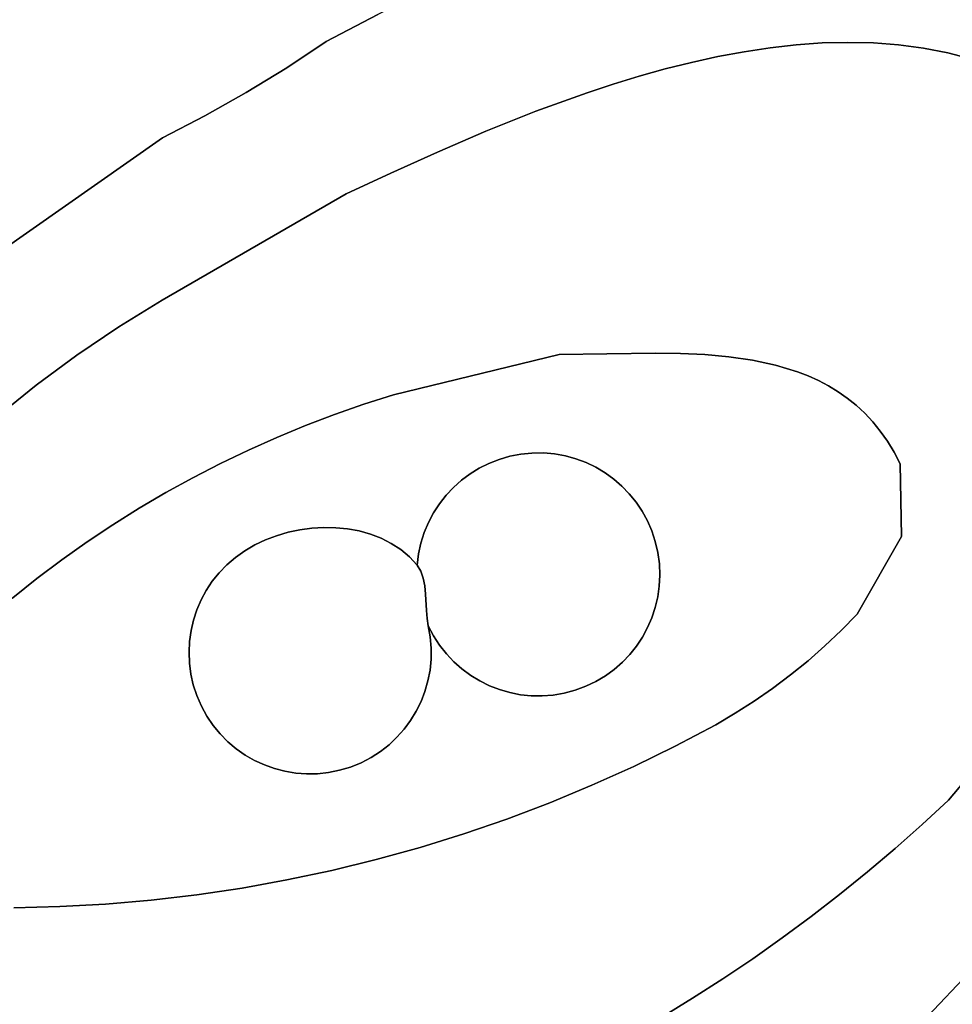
# Model space of a CAD drawing. Header units: inches. Extents: x 37.2 to 70.6, y 17.4 to 61.6.
# Tile 37 of 78: x 57 to 60.2, y 27.6 to 30.9. Entities that reach past the tile are written whole.
import ezdxf

# ---------------------------------------------------------------- set-up
doc = ezdxf.new("R2010")
doc.units = ezdxf.units.IN
doc.layers.add('SURFACES_FOR_SKETCHUP', color=7, linetype='Continuous')

msp = doc.modelspace()

# ---------------------------------------------------------------- linework, layer by layer
at = {"layer": 'SURFACES_FOR_SKETCHUP'}
for points, invisible_edges in [([(60.0229, 31.6634), (60.0666, 30.8376), (60.161, 31.6928)], 3), ([(60.15, 30.8214), (60.161, 31.6928), (60.0666, 30.8376)], 3), ([(60.161, 31.6928), (60.15, 30.8214), (60.3002, 31.7166)], 3), ([(60.232, 30.8), (60.3002, 31.7166), (60.15, 30.8214)], 3), ([(59.8862, 31.6284), (59.982, 30.8489), (60.0229, 31.6634)], 3), ([(60.0666, 30.8376), (60.0229, 31.6634), (59.982, 30.8489)], 3), ([(59.7509, 31.5878), (59.8962, 30.8554), (59.8862, 31.6284)], 3), ([(59.982, 30.8489), (59.8862, 31.6284), (59.8962, 30.8554)], 3), ([(59.6173, 31.5416), (59.8095, 30.8574), (59.7509, 31.5878)], 3), ([(59.8962, 30.8554), (59.7509, 31.5878), (59.8095, 30.8574)], 3), ([(59.4856, 31.49), (59.722, 30.8552), (59.6173, 31.5416)], 3), ([(59.8095, 30.8574), (59.6173, 31.5416), (59.722, 30.8552)], 3), ([(57.5754, 31.4309), (58.0343, 30.86), (57.7012, 31.5061)], 3), ([(58.2095, 30.9526), (57.7012, 31.5061), (58.0343, 30.86)], 3), ([(59.4856, 31.49), (59.2984, 31.4253), (59.545, 30.8391)], 10), ([(59.4856, 31.49), (59.545, 30.8391), (59.6338, 30.849)], 9), ([(59.4856, 31.49), (59.6338, 30.849), (59.722, 30.8552)], 9), ([(57.4516, 31.3526), (57.8994, 30.7708), (57.5754, 31.4309)], 3), ([(58.0343, 30.86), (57.5754, 31.4309), (57.8994, 30.7708)], 3), ([(59.2984, 31.4253), (59.1127, 31.3565), (59.3666, 30.809)], 10), ([(59.3666, 30.809), (59.456, 30.8256), (59.2984, 31.4253)], 10), ([(59.456, 30.8256), (59.545, 30.8391), (59.2984, 31.4253)], 10), ([(59.1127, 31.3565), (58.9286, 31.2836), (59.188, 30.767)], 10), ([(59.188, 30.767), (59.2773, 30.7894), (59.1127, 31.3565)], 10), ([(59.2773, 30.7894), (59.3666, 30.809), (59.1127, 31.3565)], 10), ([(57.3301, 31.2713), (57.7614, 30.6865), (57.4516, 31.3526)], 3), ([(57.8994, 30.7708), (57.4516, 31.3526), (57.7614, 30.6865)], 3), ([(57.2107, 31.187), (57.6205, 30.6072), (57.3301, 31.2713)], 3), ([(57.7614, 30.6865), (57.3301, 31.2713), (57.6205, 30.6072)], 3), ([(58.9286, 31.2836), (58.7462, 31.2068), (59.0102, 30.7151)], 10), ([(59.0102, 30.7151), (59.0989, 30.7422), (58.9286, 31.2836)], 10), ([(59.0989, 30.7422), (59.188, 30.767), (58.9286, 31.2836)], 10), ([(58.7462, 31.2068), (58.5654, 31.126), (58.922, 30.686)], 10), ([(58.922, 30.686), (59.0102, 30.7151), (58.7462, 31.2068)], 10), ([(57.0936, 31.0997), (57.4767, 30.5331), (57.2107, 31.187)], 3), ([(57.6205, 30.6072), (57.2107, 31.187), (57.4767, 30.5331)], 3), ([(58.5654, 31.126), (58.3865, 31.0412), (58.7479, 30.623)], 10), ([(58.7479, 30.623), (58.922, 30.686), (58.5654, 31.126)], 10), ([(56.9788, 31.0095), (57.4767, 30.5331), (57.0936, 31.0997)], 3), ([(58.3865, 31.0412), (58.2095, 30.9526), (58.5776, 30.5551)], 10), ([(58.5776, 30.5551), (58.7479, 30.623), (58.3865, 31.0412)], 10), ([(56.8664, 30.9164), (57.4767, 30.5331), (56.9788, 31.0095)], 3), ([(58.2095, 30.9526), (58.0343, 30.86), (58.4124, 30.4843)], 10), ([(58.4124, 30.4843), (58.5776, 30.5551), (58.2095, 30.9526)], 10), ([(56.7564, 30.8205), (57.4767, 30.5331), (56.8664, 30.9164)], 3), ([(57.8994, 30.7708), (58.2534, 30.4126), (58.0343, 30.86)], 3), ([(58.2534, 30.4126), (58.4124, 30.4843), (58.0343, 30.86)], 10), ([(59.638, 29.7364), (59.722, 30.8552), (59.5631, 29.7593)], 3), ([(59.6338, 30.849), (59.5631, 29.7593), (59.722, 30.8552)], 3), ([(59.722, 30.8552), (59.638, 29.7364), (59.8095, 30.8574)], 3), ([(59.8095, 30.8574), (59.638, 29.7364), (59.8962, 30.8554)], 3), ([(59.6741, 29.7224), (59.8962, 30.8554), (59.638, 29.7364)], 3), ([(59.8962, 30.8554), (59.6741, 29.7224), (59.982, 30.8489)], 3), ([(56.6489, 30.7219), (57.4767, 30.5331), (56.7564, 30.8205)], 3), ([(59.3666, 30.809), (59.4048, 29.7877), (59.456, 30.8256)], 3), ([(59.4852, 29.7761), (59.456, 30.8256), (59.4048, 29.7877)], 3), ([(59.456, 30.8256), (59.4852, 29.7761), (59.545, 30.8391)], 3), ([(59.5631, 29.7593), (59.545, 30.8391), (59.4852, 29.7761)], 3), ([(59.545, 30.8391), (59.5631, 29.7593), (59.6338, 30.849)], 3), ([(59.7092, 29.7065), (59.982, 30.8489), (59.6741, 29.7224)], 3), ([(59.982, 30.8489), (59.7092, 29.7065), (60.0666, 30.8376)], 3), ([(60.0666, 30.8376), (59.7092, 29.7065), (60.15, 30.8214)], 3), ([(59.7432, 29.6888), (60.15, 30.8214), (59.7092, 29.7065)], 3), ([(60.15, 30.8214), (59.7432, 29.6888), (60.232, 30.8)], 3), ([(59.188, 30.767), (59.3227, 29.7949), (59.2773, 30.7894)], 3), ([(59.2773, 30.7894), (59.4048, 29.7877), (59.3666, 30.809)], 3), ([(59.4048, 29.7877), (59.2773, 30.7894), (59.3227, 29.7949)], 3), ([(60.232, 30.8), (59.7432, 29.6888), (60.3124, 30.773)], 3), ([(57.7614, 30.6865), (58.102, 30.342), (57.8994, 30.7708)], 3), ([(58.2534, 30.4126), (57.8994, 30.7708), (58.102, 30.342)], 3), ([(59.0989, 30.7422), (59.2393, 29.7987), (59.188, 30.767)], 3), ([(59.3227, 29.7949), (59.188, 30.767), (59.2393, 29.7987)], 3), ([(59.776, 29.6689), (60.3124, 30.773), (59.7432, 29.6888)], 3), ([(60.3124, 30.773), (59.776, 29.6689), (60.3911, 30.7403)], 3), ([(57.4767, 30.5331), (56.6489, 30.7219), (56.697, 29.9861)], 3), ([(59.0102, 30.7151), (59.1554, 29.7998), (59.0989, 30.7422)], 3), ([(59.2393, 29.7987), (59.0989, 30.7422), (59.1554, 29.7998)], 3), ([(59.8076, 29.6469), (60.3911, 30.7403), (59.776, 29.6689)], 3), ([(60.3911, 30.7403), (59.8076, 29.6469), (60.4679, 30.7016)], 3), ([(57.7614, 30.6865), (57.6205, 30.6072), (58.102, 30.342)], 10), ([(58.7479, 30.623), (58.9886, 29.7977), (58.922, 30.686)], 3), ([(58.922, 30.686), (59.1554, 29.7998), (59.0102, 30.7151)], 3), ([(59.1554, 29.7998), (58.922, 30.686), (58.9886, 29.7977)], 3), ([(60.4679, 30.7016), (59.8076, 29.6469), (60.5427, 30.6567)], 3), ([(59.8378, 29.6226), (60.5427, 30.6567), (59.8076, 29.6469)], 3), ([(60.5427, 30.6567), (59.8378, 29.6226), (60.6154, 30.6053)], 3), ([(58.5776, 30.5551), (58.8272, 29.7954), (58.7479, 30.623)], 3), ([(58.9886, 29.7977), (58.7479, 30.623), (58.8272, 29.7954)], 3), ([(57.6205, 30.6072), (57.4767, 30.5331), (57.4754, 29.9807)], 10), ([(57.4754, 29.9807), (58.102, 30.342), (57.6205, 30.6072)], 10), ([(60.6154, 30.6053), (59.8378, 29.6226), (60.6858, 30.5471)], 3), ([(58.5776, 30.5551), (58.4124, 30.4843), (58.8272, 29.7954)], 10), ([(56.697, 29.9861), (57.3285, 29.8898), (57.4767, 30.5331)], 3), ([(57.4754, 29.9807), (57.4767, 30.5331), (57.3285, 29.8898)], 3), ([(59.8378, 29.6226), (59.8667, 29.5959), (60.6858, 30.5471)], 10), ([(60.7537, 30.4819), (60.6858, 30.5471), (59.8667, 29.5959)], 10), ([(58.4124, 30.4843), (58.2534, 30.4126), (58.8272, 29.7954)], 10), ([(60.9338, 30.0901), (60.7537, 30.4819), (59.8667, 29.5959)], 10), ([(58.2534, 30.4126), (58.102, 30.342), (58.263, 29.6584)], 10), ([(58.263, 29.6584), (58.8272, 29.7954), (58.2534, 30.4126)], 10), ([(58.102, 30.342), (57.4754, 29.9807), (58.062, 29.5913)], 10), ([(58.062, 29.5913), (58.162, 29.6262), (58.102, 30.342)], 10), ([(58.162, 29.6262), (58.263, 29.6584), (58.102, 30.342)], 10), ([(59.8667, 29.5959), (59.8941, 29.5668), (60.9338, 30.0901)], 10), ([(59.8941, 29.5668), (59.9199, 29.535), (60.9338, 30.0901)], 10), ([(60.9357, 29.6798), (60.9338, 30.0901), (59.9199, 29.535)], 10), ([(57.3285, 29.8898), (56.697, 29.9861), (57.1854, 29.7931)], 3), ([(57.1854, 29.7931), (56.697, 29.9861), (57.0465, 29.6905)], 3), ([(57.0465, 29.6905), (56.697, 29.9861), (56.9118, 29.5824)], 3), ([(57.3285, 29.8898), (57.6743, 29.4246), (57.4754, 29.9807)], 3), ([(57.7693, 29.4703), (57.4754, 29.9807), (57.6743, 29.4246)], 3), ([(57.9633, 29.5537), (58.062, 29.5913), (57.4754, 29.9807)], 10), ([(57.8657, 29.5133), (57.9633, 29.5537), (57.4754, 29.9807)], 10), ([(57.7693, 29.4703), (57.8657, 29.5133), (57.4754, 29.9807)], 10), ([(57.1854, 29.7931), (57.5805, 29.3763), (57.3285, 29.8898)], 3), ([(57.6743, 29.4246), (57.3285, 29.8898), (57.5805, 29.3763)], 3), ([(57.0465, 29.6905), (57.3974, 29.272), (57.1854, 29.7931)], 3), ([(57.5805, 29.3763), (57.1854, 29.7931), (57.4882, 29.3254)], 3), ([(57.4882, 29.3254), (57.1854, 29.7931), (57.3974, 29.272)], 3), ([(58.263, 29.6584), (58.6226, 29.4386), (58.8272, 29.7954)], 3), ([(58.6586, 29.449), (58.8272, 29.7954), (58.6226, 29.4386)], 3), ([(58.696, 29.4563), (58.8272, 29.7954), (58.6586, 29.449)], 3), ([(58.7344, 29.4601), (58.8272, 29.7954), (58.696, 29.4563)], 3), ([(58.773, 29.4603), (58.8272, 29.7954), (58.7344, 29.4601)], 3), ([(58.773, 29.4603), (58.8109, 29.457), (58.8272, 29.7954)], 10), ([(58.8109, 29.457), (58.8479, 29.4503), (58.8272, 29.7954)], 10), ([(58.9886, 29.7977), (58.8272, 29.7954), (58.8479, 29.4503)], 10), ([(58.8479, 29.4503), (58.8837, 29.4404), (58.9886, 29.7977)], 10), ([(58.8837, 29.4404), (58.9183, 29.4275), (58.9886, 29.7977)], 10), ([(58.9183, 29.4275), (58.9514, 29.4115), (58.9886, 29.7977)], 10), ([(58.9886, 29.7977), (58.9514, 29.4115), (59.1554, 29.7998)], 3), ([(58.9829, 29.3928), (59.1554, 29.7998), (58.9514, 29.4115)], 3), ([(59.0125, 29.3714), (59.1554, 29.7998), (58.9829, 29.3928)], 3), ([(59.0402, 29.3475), (59.1554, 29.7998), (59.0125, 29.3714)], 3), ([(59.1554, 29.7998), (59.0402, 29.3475), (59.2393, 29.7987)], 3), ([(59.0656, 29.3212), (59.2393, 29.7987), (59.0402, 29.3475)], 3), ([(59.2393, 29.7987), (59.0656, 29.3212), (59.3227, 29.7949)], 3), ([(59.0656, 29.3212), (59.0888, 29.2926), (59.3227, 29.7949)], 10), ([(59.3227, 29.7949), (59.0888, 29.2926), (59.4048, 29.7877)], 3), ([(59.1093, 29.262), (59.4048, 29.7877), (59.0888, 29.2926)], 3), ([(59.4048, 29.7877), (59.1093, 29.262), (59.4852, 29.7761)], 3), ([(59.1272, 29.2293), (59.4852, 29.7761), (59.1093, 29.262)], 3), ([(59.4852, 29.7761), (59.1272, 29.2293), (59.5631, 29.7593)], 3), ([(59.5631, 29.7593), (59.1272, 29.2293), (59.638, 29.7364)], 3), ([(59.1422, 29.1949), (59.638, 29.7364), (59.1272, 29.2293)], 3), ([(59.638, 29.7364), (59.1422, 29.1949), (59.6741, 29.7224)], 3), ([(59.6741, 29.7224), (59.1422, 29.1949), (59.7092, 29.7065)], 3), ([(56.9118, 29.5824), (57.308, 29.216), (57.0465, 29.6905)], 3), ([(57.3974, 29.272), (57.0465, 29.6905), (57.308, 29.216)], 3), ([(59.7092, 29.7065), (59.1422, 29.1949), (59.7432, 29.6888)], 3), ([(59.7432, 29.6888), (59.1422, 29.1949), (59.776, 29.6689)], 3), ([(58.162, 29.6262), (58.442, 29.3163), (58.263, 29.6584)], 3), ([(58.6226, 29.4386), (58.263, 29.6584), (58.5879, 29.425)], 3), ([(58.5879, 29.425), (58.263, 29.6584), (58.5549, 29.4085)], 3), ([(58.5549, 29.4085), (58.263, 29.6584), (58.5236, 29.3892)], 3), ([(58.5236, 29.3892), (58.263, 29.6584), (58.4943, 29.3673)], 3), ([(58.467, 29.3429), (58.263, 29.6584), (58.442, 29.3163)], 3), ([(58.4943, 29.3673), (58.263, 29.6584), (58.467, 29.3429)], 3), ([(59.776, 29.6689), (59.1422, 29.1949), (59.8076, 29.6469)], 3), ([(59.9199, 29.535), (59.9441, 29.5005), (60.9357, 29.6798)], 10), ([(60.9128, 29.592), (60.9357, 29.6798), (59.9441, 29.5005)], 10), ([(58.162, 29.6262), (58.062, 29.5913), (58.1462, 29.195)], 10), ([(58.1462, 29.195), (58.1843, 29.1844), (58.162, 29.6262)], 10), ([(58.4194, 29.2874), (58.162, 29.6262), (58.1843, 29.1844)], 11), ([(58.442, 29.3163), (58.162, 29.6262), (58.4194, 29.2874)], 3), ([(59.1422, 29.1949), (59.1541, 29.1588), (59.8076, 29.6469)], 10), ([(59.8378, 29.6226), (59.8076, 29.6469), (59.1541, 29.1588)], 10), ([(59.8667, 29.5959), (59.8378, 29.6226), (59.1541, 29.1588)], 10), ([(57.308, 29.216), (56.9118, 29.5824), (57.2202, 29.1576)], 3), ([(57.2202, 29.1576), (56.9118, 29.5824), (57.1341, 29.0967)], 3), ([(57.1341, 29.0967), (56.9118, 29.5824), (57.0496, 29.0333)], 3), ([(57.0496, 29.0333), (56.9118, 29.5824), (56.9668, 28.9676)], 3), ([(58.062, 29.5913), (57.9633, 29.5537), (58.0666, 29.2062)], 10), ([(58.1068, 29.2022), (58.1462, 29.195), (58.062, 29.5913)], 10), ([(58.0666, 29.2062), (58.1068, 29.2022), (58.062, 29.5913)], 10), ([(59.8667, 29.5959), (59.1541, 29.1588), (59.8941, 29.5668)], 3), ([(59.9441, 29.5005), (59.9666, 29.4632), (60.9128, 29.592)], 10), ([(60.887, 29.5052), (60.9128, 29.592), (59.9666, 29.4632)], 10), ([(57.8657, 29.5133), (57.9849, 29.2044), (57.9633, 29.5537)], 3), ([(58.0258, 29.2069), (58.0666, 29.2062), (57.9633, 29.5537)], 10), ([(58.0258, 29.2069), (57.9633, 29.5537), (57.9849, 29.2044)], 3), ([(59.8941, 29.5668), (59.1541, 29.1588), (59.9922, 29.1758)], 11), ([(59.9199, 29.535), (59.8941, 29.5668), (59.9922, 29.1758)], 10), ([(57.7693, 29.4703), (57.9041, 29.1904), (57.8657, 29.5133)], 3), ([(57.9442, 29.1989), (57.8657, 29.5133), (57.9041, 29.1904)], 3), ([(57.9849, 29.2044), (57.8657, 29.5133), (57.9442, 29.1989)], 3), ([(59.9441, 29.5005), (59.9199, 29.535), (59.9922, 29.1758)], 10), ([(59.9666, 29.4632), (59.9441, 29.5005), (59.9922, 29.1758)], 10), ([(59.9666, 29.4632), (59.9873, 29.423), (60.887, 29.5052)], 10), ([(60.8584, 29.4193), (60.887, 29.5052), (59.9873, 29.423)], 10), ([(57.6743, 29.4246), (57.8271, 29.1646), (57.7693, 29.4703)], 3), ([(57.865, 29.1789), (57.7693, 29.4703), (57.8271, 29.1646)], 3), ([(57.9041, 29.1904), (57.7693, 29.4703), (57.865, 29.1789)], 3), ([(58.773, 29.4603), (58.7344, 29.4601), (58.3694, 29.008)], 10), ([(58.773, 29.4603), (58.3694, 29.008), (58.8109, 29.457)], 3), ([(58.7344, 29.4601), (58.696, 29.4563), (58.3694, 29.008)], 10), ([(58.8109, 29.457), (58.3694, 29.008), (58.8479, 29.4503)], 3), ([(58.696, 29.4563), (58.6586, 29.449), (58.3694, 29.008)], 10), ([(58.8837, 29.4404), (58.8479, 29.4503), (58.3694, 29.008)], 10), ([(58.6586, 29.449), (58.6226, 29.4386), (58.3694, 29.008)], 10), ([(59.9922, 29.1758), (59.9873, 29.423), (59.9666, 29.4632)], 8), ([(57.5805, 29.3763), (57.7567, 29.1276), (57.6743, 29.4246)], 3), ([(57.7909, 29.1474), (57.6743, 29.4246), (57.7567, 29.1276)], 3), ([(57.8271, 29.1646), (57.6743, 29.4246), (57.7909, 29.1474)], 3), ([(58.9183, 29.4275), (58.8837, 29.4404), (58.3694, 29.008)], 10), ([(58.5879, 29.425), (58.3694, 29.008), (58.6226, 29.4386)], 3), ([(58.9514, 29.4115), (58.9183, 29.4275), (58.3694, 29.008)], 10), ([(58.5549, 29.4085), (58.3694, 29.008), (58.5879, 29.425)], 3), ([(60.8269, 29.3344), (60.8584, 29.4193), (59.9873, 29.423)], 10), ([(60.7555, 29.168), (60.7926, 29.2506), (59.9873, 29.423)], 10), ([(60.7926, 29.2506), (60.8269, 29.3344), (59.9873, 29.423)], 10), ([(59.9873, 29.423), (59.9922, 29.1758), (60.7555, 29.168)], 10), ([(58.9829, 29.3928), (58.9514, 29.4115), (58.3694, 29.008)], 10), ([(58.5236, 29.3892), (58.3694, 29.008), (58.5549, 29.4085)], 3), ([(59.0125, 29.3714), (58.9829, 29.3928), (58.3694, 29.008)], 10), ([(58.4943, 29.3673), (58.3694, 29.008), (58.5236, 29.3892)], 3), ([(57.4882, 29.3254), (57.725, 29.1051), (57.5805, 29.3763)], 3), ([(57.7567, 29.1276), (57.5805, 29.3763), (57.725, 29.1051)], 3), ([(59.0125, 29.3714), (58.3694, 29.008), (59.0402, 29.3475)], 3), ([(58.467, 29.3429), (58.3694, 29.008), (58.4943, 29.3673)], 3), ([(59.0402, 29.3475), (58.3694, 29.008), (59.0656, 29.3212)], 3), ([(57.4882, 29.3254), (57.3974, 29.272), (57.6697, 29.053)], 10), ([(57.4882, 29.3254), (57.6697, 29.053), (57.696, 29.0801)], 9), ([(57.4882, 29.3254), (57.696, 29.0801), (57.725, 29.1051)], 9), ([(58.3694, 29.008), (58.467, 29.3429), (58.3645, 29.0342)], 3), ([(58.442, 29.3163), (58.3645, 29.0342), (58.467, 29.3429)], 3), ([(58.442, 29.3163), (58.4194, 29.2874), (58.3645, 29.0342)], 10), ([(59.0656, 29.3212), (58.3694, 29.008), (59.0888, 29.2926)], 3), ([(58.4194, 29.2874), (58.1843, 29.1844), (58.3994, 29.2566)], 3), ([(58.3994, 29.2566), (58.3645, 29.0342), (58.4194, 29.2874)], 3), ([(59.0888, 29.2926), (58.3694, 29.008), (59.1093, 29.262)], 3), ([(57.3974, 29.272), (57.308, 29.216), (57.6258, 28.9928)], 10), ([(57.6258, 28.9928), (57.6463, 29.0238), (57.3974, 29.272)], 10), ([(57.6463, 29.0238), (57.6697, 29.053), (57.3974, 29.272)], 10), ([(58.2208, 29.1704), (58.3994, 29.2566), (58.1843, 29.1844)], 3), ([(58.3994, 29.2566), (58.2208, 29.1704), (58.3821, 29.224)], 3), ([(58.3994, 29.2566), (58.3821, 29.224), (58.3645, 29.0342)], 10), ([(59.1093, 29.262), (58.3694, 29.008), (59.1272, 29.2293)], 3), ([(57.308, 29.216), (57.2202, 29.1576), (57.5937, 28.9265)], 10), ([(57.5937, 28.9265), (57.6083, 28.9603), (57.308, 29.216)], 10), ([(57.6083, 28.9603), (57.6258, 28.9928), (57.308, 29.216)], 10), ([(58.2554, 29.1528), (58.3821, 29.224), (58.2208, 29.1704)], 3), ([(58.3821, 29.224), (58.2554, 29.1528), (58.3677, 29.1897)], 3), ([(58.3821, 29.224), (58.3677, 29.1897), (58.3645, 29.0342)], 10), ([(59.1422, 29.1949), (59.1272, 29.2293), (58.3694, 29.008)], 10), ([(57.8271, 29.1646), (58.3811, 28.8725), (57.865, 29.1789)], 3), ([(57.865, 29.1789), (58.3811, 28.8725), (57.9041, 29.1904)], 3), ([(57.9041, 29.1904), (58.3811, 28.8725), (57.9442, 29.1989)], 3), ([(57.9849, 29.2044), (57.9442, 29.1989), (58.3771, 28.8971)], 10), ([(58.3771, 28.8971), (57.9442, 29.1989), (58.3811, 28.8725)], 3), ([(57.9849, 29.2044), (58.3771, 28.8971), (58.0258, 29.2069)], 3), ([(58.0258, 29.2069), (58.3771, 28.8971), (58.0666, 29.2062)], 3), ([(58.0666, 29.2062), (58.3771, 28.8971), (58.1068, 29.2022)], 3), ([(58.1068, 29.2022), (58.3749, 28.9239), (58.1462, 29.195)], 3), ([(58.3749, 28.9239), (58.1068, 29.2022), (58.3771, 28.8971)], 3), ([(58.1462, 29.195), (58.3749, 28.9239), (58.1843, 29.1844)], 3), ([(58.1843, 29.1844), (58.3749, 28.9239), (58.2208, 29.1704)], 3), ([(58.2876, 29.1317), (58.3677, 29.1897), (58.2554, 29.1528)], 3), ([(58.3677, 29.1897), (58.2876, 29.1317), (58.3564, 29.1539)], 3), ([(58.3564, 29.1539), (58.3645, 29.0342), (58.3677, 29.1897)], 3), ([(59.1541, 29.1588), (59.1422, 29.1949), (58.3694, 29.008)], 10), ([(57.2202, 29.1576), (57.1341, 29.0967), (57.5739, 28.8558)], 10), ([(57.5739, 28.8558), (57.5822, 28.8916), (57.2202, 29.1576)], 10), ([(57.5822, 28.8916), (57.5937, 28.9265), (57.2202, 29.1576)], 10), ([(57.7909, 29.1474), (57.7567, 29.1276), (58.3811, 28.8725)], 10), ([(57.8271, 29.1646), (57.7909, 29.1474), (58.3811, 28.8725)], 10), ([(58.2208, 29.1704), (58.3749, 28.9239), (58.2554, 29.1528)], 3), ([(58.2876, 29.1317), (58.2554, 29.1528), (58.3721, 28.9803)], 10), ([(58.3749, 28.9239), (58.3721, 28.9803), (58.2554, 29.1528)], 10), ([(58.3171, 29.1069), (58.3564, 29.1539), (58.2876, 29.1317)], 3), ([(58.3171, 29.1069), (58.3483, 29.1168), (58.3564, 29.1539)], 9), ([(58.3483, 29.1168), (58.3562, 29.058), (58.3564, 29.1539)], 3), ([(58.3645, 29.0342), (58.3564, 29.1539), (58.3562, 29.058)], 3), ([(59.1628, 29.1212), (59.1541, 29.1588), (58.3694, 29.008)], 10), ([(59.9922, 29.1758), (59.1541, 29.1588), (59.8407, 28.9117)], 3), ([(59.1628, 29.1212), (59.8407, 28.9117), (59.1541, 29.1588)], 3), ([(59.8407, 28.9117), (60.4939, 28.7225), (59.9922, 29.1758)], 3), ([(60.6156, 28.9104), (60.6731, 29.0065), (59.9922, 29.1758)], 10), ([(60.5558, 28.8157), (60.6156, 28.9104), (59.9922, 29.1758)], 10), ([(60.7157, 29.0866), (59.9922, 29.1758), (60.6731, 29.0065)], 3), ([(60.5558, 28.8157), (59.9922, 29.1758), (60.4939, 28.7225)], 3), ([(60.7555, 29.168), (59.9922, 29.1758), (60.7157, 29.0866)], 3), ([(57.5937, 28.9265), (57.5822, 28.8916), (57.7567, 29.1276)], 10), ([(57.5822, 28.8916), (57.609, 28.5993), (57.7567, 29.1276)], 11), ([(57.7567, 29.1276), (57.725, 29.1051), (57.5937, 28.9265)], 10), ([(57.609, 28.5993), (58.3405, 28.5819), (57.7567, 29.1276)], 11), ([(58.3811, 28.8725), (57.7567, 29.1276), (58.3405, 28.5819)], 11), ([(58.3171, 29.1069), (58.2876, 29.1317), (58.3721, 28.9803)], 10), ([(58.3171, 29.1069), (58.3436, 29.0784), (58.3483, 29.1168)], 8), ([(58.3483, 29.1168), (58.3436, 29.0784), (58.3562, 29.058)], 8), ([(59.1679, 29.0829), (59.1628, 29.1212), (58.3694, 29.008)], 10), ([(59.1628, 29.1212), (59.1679, 29.0829), (59.8407, 28.9117)], 10), ([(57.1341, 29.0967), (57.0496, 29.0333), (57.5688, 28.8193)], 10), ([(57.5688, 28.8193), (57.5739, 28.8558), (57.1341, 29.0967)], 10), ([(57.6083, 28.9603), (57.5937, 28.9265), (57.725, 29.1051)], 10), ([(57.6083, 28.9603), (57.725, 29.1051), (57.6258, 28.9928)], 3), ([(57.696, 29.0801), (57.6258, 28.9928), (57.725, 29.1051)], 3), ([(57.6463, 29.0238), (57.6258, 28.9928), (57.696, 29.0801)], 10), ([(57.696, 29.0801), (57.6697, 29.053), (57.6463, 29.0238)], 8), ([(58.3436, 29.0784), (58.3171, 29.1069), (58.3645, 29.0342)], 10), ([(58.3721, 28.9803), (58.3694, 29.008), (58.3171, 29.1069)], 10), ([(58.3645, 29.0342), (58.3171, 29.1069), (58.3694, 29.008)], 3), ([(58.3645, 29.0342), (58.3562, 29.058), (58.3436, 29.0784)], 8), ([(59.1679, 29.0829), (58.3694, 29.008), (59.1695, 29.0449)], 3), ([(59.7871, 28.8569), (59.8407, 28.9117), (59.1679, 29.0829)], 10), ([(59.7314, 28.8042), (59.7871, 28.8569), (59.1679, 29.0829)], 10), ([(59.1679, 29.0829), (59.1695, 29.0449), (59.7314, 28.8042)], 10), ([(59.1695, 29.0449), (58.3694, 29.008), (59.1676, 29.0074)], 3), ([(59.1695, 29.0449), (59.1676, 29.0074), (59.6739, 28.7537)], 10), ([(59.6739, 28.7537), (59.7314, 28.8042), (59.1695, 29.0449)], 10), ([(57.0496, 29.0333), (56.9668, 28.9676), (57.5685, 28.7453)], 10), ([(57.5685, 28.7453), (57.567, 28.7824), (57.0496, 29.0333)], 10), ([(57.567, 28.7824), (57.5688, 28.8193), (57.0496, 29.0333)], 10), ([(59.1624, 28.9706), (59.1676, 29.0074), (58.3694, 29.008)], 10), ([(59.1539, 28.9346), (59.1624, 28.9706), (58.3694, 29.008)], 10), ([(59.1278, 28.8661), (59.1423, 28.8997), (58.3694, 29.008)], 10), ([(59.0673, 28.7749), (58.3694, 29.008), (59.0419, 28.7483)], 3), ([(59.0141, 28.724), (58.3694, 29.008), (58.9841, 28.7021)], 3), ([(59.1103, 28.834), (59.1278, 28.8661), (58.3694, 29.008)], 10), ([(59.0419, 28.7483), (58.3694, 29.008), (59.0141, 28.724)], 3), ([(59.0901, 28.8035), (58.3694, 29.008), (59.0673, 28.7749)], 3), ([(58.3694, 29.008), (58.3721, 28.9803), (58.9841, 28.7021)], 10), ([(59.1103, 28.834), (58.3694, 29.008), (59.0901, 28.8035)], 3), ([(59.1539, 28.9346), (58.3694, 29.008), (59.1423, 28.8997)], 3), ([(58.9518, 28.6829), (58.9841, 28.7021), (58.3721, 28.9803)], 10), ([(58.9175, 28.6665), (58.9518, 28.6829), (58.3721, 28.9803)], 10), ([(58.844, 28.6431), (58.8813, 28.6531), (58.3721, 28.9803)], 10), ([(58.7319, 28.6342), (58.7691, 28.6337), (58.3721, 28.9803)], 10), ([(58.6951, 28.638), (58.7319, 28.6342), (58.3721, 28.9803)], 10), ([(58.6239, 28.6552), (58.6591, 28.6451), (58.3721, 28.9803)], 10), ([(58.557, 28.6846), (58.3721, 28.9803), (58.5257, 28.7036)], 3), ([(58.4961, 28.7254), (58.3721, 28.9803), (58.4684, 28.7498)], 3), ([(58.4429, 28.7769), (58.4684, 28.7498), (58.3721, 28.9803)], 10), ([(58.8813, 28.6531), (58.9175, 28.6665), (58.3721, 28.9803)], 10), ([(58.8065, 28.6367), (58.3721, 28.9803), (58.7691, 28.6337)], 3), ([(58.5898, 28.6685), (58.6239, 28.6552), (58.3721, 28.9803)], 10), ([(58.5257, 28.7036), (58.3721, 28.9803), (58.4961, 28.7254)], 3), ([(58.844, 28.6431), (58.3721, 28.9803), (58.8065, 28.6367)], 3), ([(58.5898, 28.6685), (58.3721, 28.9803), (58.557, 28.6846)], 3), ([(58.3721, 28.9803), (58.3749, 28.9239), (58.4429, 28.7769)], 10), ([(58.6951, 28.638), (58.3721, 28.9803), (58.6591, 28.6451)], 3), ([(59.1676, 29.0074), (59.1624, 28.9706), (59.6145, 28.7055)], 10), ([(59.6145, 28.7055), (59.6739, 28.7537), (59.1676, 29.0074)], 10), ([(56.9668, 28.9676), (56.8858, 28.8994), (57.5733, 28.7082)], 10), ([(57.5733, 28.7082), (57.5685, 28.7453), (56.9668, 28.9676)], 10), ([(59.1624, 28.9706), (59.1539, 28.9346), (59.5533, 28.6595)], 10), ([(59.5533, 28.6595), (59.6145, 28.7055), (59.1624, 28.9706)], 10), ([(58.3749, 28.9239), (58.3771, 28.8971), (58.399, 28.8383)], 10), ([(58.399, 28.8383), (58.4197, 28.8064), (58.3749, 28.9239)], 10), ([(58.4429, 28.7769), (58.3749, 28.9239), (58.4197, 28.8064)], 3), ([(59.1539, 28.9346), (59.1423, 28.8997), (59.5533, 28.6595)], 10), ([(59.7871, 28.8569), (60.2951, 28.452), (59.8407, 28.9117)], 3), ([(60.3635, 28.5406), (59.8407, 28.9117), (60.2951, 28.452)], 3), ([(60.4298, 28.6308), (59.8407, 28.9117), (60.3635, 28.5406)], 3), ([(60.4939, 28.7225), (59.8407, 28.9117), (60.4298, 28.6308)], 3), ([(56.8858, 28.8994), (56.8066, 28.829), (57.5817, 28.6714)], 10), ([(57.5817, 28.6714), (57.5733, 28.7082), (56.8858, 28.8994)], 10), ([(57.5739, 28.8558), (57.609, 28.5993), (57.5822, 28.8916)], 3), ([(58.3811, 28.8725), (58.399, 28.8383), (58.3771, 28.8971)], 2), ([(59.1423, 28.8997), (59.1278, 28.8661), (59.4903, 28.6158)], 10), ([(59.4903, 28.6158), (59.5533, 28.6595), (59.1423, 28.8997)], 10), ([(57.5688, 28.8193), (57.5935, 28.635), (57.5739, 28.8558)], 3), ([(57.609, 28.5993), (57.5739, 28.8558), (57.5935, 28.635)], 3), ([(58.3567, 28.6148), (58.3811, 28.8725), (58.3405, 28.5819)], 3), ([(58.3811, 28.8725), (58.3567, 28.6148), (58.388, 28.8343)], 3), ([(58.399, 28.8383), (58.3811, 28.8725), (58.388, 28.8343)], 8), ([(59.1278, 28.8661), (59.1103, 28.834), (59.4258, 28.5746)], 10), ([(59.4258, 28.5746), (59.4903, 28.6158), (59.1278, 28.8661)], 10), ([(59.7314, 28.8042), (60.2247, 28.365), (59.7871, 28.8569)], 3), ([(60.2951, 28.452), (59.7871, 28.8569), (60.2247, 28.365)], 3), ([(56.6714, 28.6967), (57.1272, 27.9169), (56.8066, 28.829)], 3), ([(57.5935, 28.635), (57.5817, 28.6714), (56.8066, 28.829)], 10), ([(56.8066, 28.829), (57.1272, 27.9169), (57.5935, 28.635)], 11), ([(57.5688, 28.8193), (57.567, 28.7824), (57.5935, 28.635)], 10), ([(58.37, 28.6492), (58.388, 28.8343), (58.3567, 28.6148)], 3), ([(58.37, 28.6492), (58.3803, 28.6847), (58.388, 28.8343)], 10), ([(58.3913, 28.7961), (58.388, 28.8343), (58.3803, 28.6847)], 10), ([(58.399, 28.8383), (58.388, 28.8343), (58.4197, 28.8064)], 3), ([(58.3913, 28.7961), (58.4197, 28.8064), (58.388, 28.8343)], 3), ([(59.0901, 28.8035), (59.3596, 28.5357), (59.1103, 28.834)], 3), ([(59.3596, 28.5357), (59.4258, 28.5746), (59.1103, 28.834)], 10), ([(57.5817, 28.6714), (57.5935, 28.635), (57.567, 28.7824)], 10), ([(57.5685, 28.7453), (57.5817, 28.6714), (57.567, 28.7824)], 3), ([(58.3873, 28.7212), (58.3913, 28.7961), (58.3803, 28.6847)], 3), ([(58.3873, 28.7212), (58.391, 28.7584), (58.3913, 28.7961)], 8), ([(58.391, 28.7584), (58.4429, 28.7769), (58.3913, 28.7961)], 3), ([(58.4429, 28.7769), (58.391, 28.7584), (58.4684, 28.7498)], 3), ([(58.4197, 28.8064), (58.3913, 28.7961), (58.4429, 28.7769)], 3), ([(59.0673, 28.7749), (59.3596, 28.5357), (59.0901, 28.8035)], 3), ([(59.7314, 28.8042), (59.6739, 28.7537), (60.1521, 28.2796)], 10), ([(60.2247, 28.365), (59.7314, 28.8042), (60.1521, 28.2796)], 3), ([(57.5685, 28.7453), (57.5733, 28.7082), (57.5817, 28.6714)], 8), ([(58.3873, 28.7212), (58.4684, 28.7498), (58.391, 28.7584)], 3), ([(58.4684, 28.7498), (58.3873, 28.7212), (58.4961, 28.7254)], 3), ([(59.0419, 28.7483), (59.0141, 28.724), (59.2212, 28.4627)], 10), ([(59.0419, 28.7483), (59.2212, 28.4627), (59.0673, 28.7749)], 3), ([(59.3596, 28.5357), (59.0673, 28.7749), (59.2212, 28.4627)], 3), ([(59.6739, 28.7537), (59.6145, 28.7055), (60.0619, 28.1962)], 10), ([(60.0619, 28.1962), (60.1521, 28.2796), (59.6739, 28.7537)], 10), ([(58.3803, 28.6847), (58.4961, 28.7254), (58.3873, 28.7212)], 3), ([(58.4961, 28.7254), (58.3803, 28.6847), (58.5257, 28.7036)], 3), ([(59.0141, 28.724), (58.9841, 28.7021), (59.2212, 28.4627)], 10), ([(56.9708, 27.913), (57.1272, 27.9169), (56.6714, 28.6967)], 10), ([(58.3567, 28.6148), (58.557, 28.6846), (58.37, 28.6492)], 3), ([(58.557, 28.6846), (58.3567, 28.6148), (58.5898, 28.6685)], 3), ([(58.37, 28.6492), (58.5257, 28.7036), (58.3803, 28.6847)], 3), ([(58.5257, 28.7036), (58.37, 28.6492), (58.557, 28.6846)], 3), ([(58.9175, 28.6665), (59.0808, 28.3941), (58.9518, 28.6829)], 3), ([(58.9518, 28.6829), (59.0808, 28.3941), (58.9841, 28.7021)], 3), ([(59.2212, 28.4627), (58.9841, 28.7021), (59.0808, 28.3941)], 3), ([(59.6145, 28.7055), (59.5533, 28.6595), (59.97, 28.1148)], 10), ([(59.97, 28.1148), (60.0619, 28.1962), (59.6145, 28.7055)], 10), ([(58.3213, 28.5505), (58.6239, 28.6552), (58.3405, 28.5819)], 3), ([(58.3213, 28.5505), (58.6491, 28.215), (58.6239, 28.6552)], 11), ([(58.3405, 28.5819), (58.5898, 28.6685), (58.3567, 28.6148)], 3), ([(58.5898, 28.6685), (58.3405, 28.5819), (58.6239, 28.6552)], 3), ([(58.6591, 28.6451), (58.6239, 28.6552), (58.6491, 28.215)], 10), ([(58.6951, 28.638), (58.6591, 28.6451), (58.6491, 28.215)], 10), ([(58.844, 28.6431), (58.8065, 28.6367), (58.9386, 28.3299)], 10), ([(58.844, 28.6431), (58.9386, 28.3299), (58.8813, 28.6531)], 3), ([(58.8813, 28.6531), (59.0808, 28.3941), (58.9175, 28.6665)], 3), ([(59.0808, 28.3941), (58.8813, 28.6531), (58.9386, 28.3299)], 3), ([(59.5533, 28.6595), (59.4903, 28.6158), (59.97, 28.1148)], 10), ([(57.609, 28.5993), (57.5935, 28.635), (57.1272, 27.9169)], 10), ([(58.6491, 28.215), (58.7947, 28.2702), (58.6951, 28.638)], 10), ([(58.7319, 28.6342), (58.6951, 28.638), (58.7947, 28.2702)], 10), ([(58.7691, 28.6337), (58.7319, 28.6342), (58.7947, 28.2702)], 10), ([(58.8065, 28.6367), (58.7691, 28.6337), (58.7947, 28.2702)], 10), ([(58.7947, 28.2702), (58.9386, 28.3299), (58.8065, 28.6367)], 10), ([(59.4903, 28.6158), (59.4258, 28.5746), (59.8764, 28.0355)], 10), ([(59.8764, 28.0355), (59.97, 28.1148), (59.4903, 28.6158)], 10), ([(57.1272, 27.9169), (57.2832, 27.9255), (57.609, 28.5993)], 10), ([(57.6277, 28.5652), (57.609, 28.5993), (57.2832, 27.9255)], 10), ([(57.8234, 28.3989), (57.609, 28.5993), (57.79, 28.4143)], 3), ([(57.6277, 28.5652), (57.79, 28.4143), (57.609, 28.5993)], 3), ([(57.8234, 28.3989), (58.3405, 28.5819), (57.609, 28.5993)], 11), ([(58.1168, 28.3919), (58.3405, 28.5819), (57.8234, 28.3989)], 11), ([(58.3405, 28.5819), (58.1168, 28.3919), (58.3213, 28.5505)], 3), ([(57.6491, 28.5336), (57.6277, 28.5652), (57.2832, 27.9255)], 10), ([(57.7581, 28.4326), (57.6277, 28.5652), (57.7278, 28.4538)], 3), ([(57.79, 28.4143), (57.6277, 28.5652), (57.7581, 28.4326)], 3), ([(57.6491, 28.5336), (57.7278, 28.4538), (57.6277, 28.5652)], 3), ([(58.1528, 28.4066), (58.3213, 28.5505), (58.1168, 28.3919)], 3), ([(58.3213, 28.5505), (58.1528, 28.4066), (58.2995, 28.5209)], 3), ([(58.2995, 28.5209), (58.502, 28.1644), (58.3213, 28.5505)], 3), ([(58.6491, 28.215), (58.3213, 28.5505), (58.502, 28.1644)], 3), ([(59.4258, 28.5746), (59.3596, 28.5357), (59.7811, 27.9583)], 10), ([(59.7811, 27.9583), (59.8764, 28.0355), (59.4258, 28.5746)], 10), ([(57.2832, 27.9255), (57.4387, 27.9389), (57.6491, 28.5336)], 10), ([(57.6731, 28.5044), (57.6491, 28.5336), (57.4387, 27.9389)], 10), ([(57.6994, 28.4778), (57.7278, 28.4538), (57.6491, 28.5336)], 10), ([(57.6491, 28.5336), (57.6731, 28.5044), (57.6994, 28.4778)], 8), ([(58.2995, 28.5209), (58.1528, 28.4066), (58.2749, 28.4932)], 3), ([(58.2749, 28.4932), (58.502, 28.1644), (58.2995, 28.5209)], 3), ([(59.3596, 28.5357), (59.2212, 28.4627), (59.6841, 27.8833)], 10), ([(59.6841, 27.8833), (59.7811, 27.9583), (59.3596, 28.5357)], 10), ([(57.6994, 28.4778), (57.6731, 28.5044), (57.4387, 27.9389)], 10), ([(57.4387, 27.9389), (57.5934, 27.9571), (57.6994, 28.4778)], 10), ([(57.7278, 28.4538), (57.6994, 28.4778), (57.5934, 27.9571)], 10), ([(58.1867, 28.4242), (58.2749, 28.4932), (58.1528, 28.4066)], 3), ([(58.2479, 28.4678), (58.2749, 28.4932), (58.1867, 28.4242)], 10), ([(58.2749, 28.4932), (58.2479, 28.4678), (58.502, 28.1644)], 10), ([(57.7581, 28.4326), (57.7278, 28.4538), (57.5934, 27.9571)], 10), ([(58.1867, 28.4242), (58.2185, 28.4447), (58.2479, 28.4678)], 8), ([(58.2185, 28.4447), (58.1867, 28.4242), (58.3535, 28.1183)], 10), ([(58.2479, 28.4678), (58.2185, 28.4447), (58.3535, 28.1183)], 10), ([(58.3535, 28.1183), (58.502, 28.1644), (58.2479, 28.4678)], 10), ([(59.2212, 28.4627), (59.0808, 28.3941), (59.5856, 27.8104)], 10), ([(59.5856, 27.8104), (59.6841, 27.8833), (59.2212, 28.4627)], 10), ([(57.5934, 27.9571), (57.7474, 27.98), (57.7581, 28.4326)], 10), ([(57.79, 28.4143), (57.7581, 28.4326), (57.7474, 27.98)], 10), ([(57.8234, 28.3989), (57.79, 28.4143), (57.7474, 27.98)], 10), ([(58.1867, 28.4242), (58.1528, 28.4066), (58.3535, 28.1183)], 10), ([(57.858, 28.3865), (57.8234, 28.3989), (57.7474, 27.98)], 10), ([(57.7474, 27.98), (57.9005, 28.0076), (57.858, 28.3865)], 10), ([(57.858, 28.3865), (58.1168, 28.3919), (57.8234, 28.3989)], 3), ([(58.1168, 28.3919), (57.858, 28.3865), (58.0796, 28.3807)], 3), ([(57.8936, 28.3773), (58.0796, 28.3807), (57.858, 28.3865)], 3), ([(57.8936, 28.3773), (57.858, 28.3865), (57.9005, 28.0076)], 10), ([(57.8936, 28.3773), (57.9301, 28.3712), (58.0796, 28.3807)], 10), ([(57.9301, 28.3712), (57.8936, 28.3773), (57.9005, 28.0076)], 10), ([(58.0421, 28.3731), (58.0796, 28.3807), (57.9301, 28.3712)], 10), ([(58.0421, 28.3731), (58.2037, 28.0768), (58.0796, 28.3807)], 3), ([(58.0796, 28.3807), (58.2037, 28.0768), (58.1168, 28.3919)], 3), ([(58.1168, 28.3919), (58.2037, 28.0768), (58.1528, 28.4066)], 3), ([(58.2037, 28.0768), (58.3535, 28.1183), (58.1528, 28.4066)], 10), ([(59.0808, 28.3941), (58.9386, 28.3299), (59.3839, 27.6714)], 10), ([(59.3839, 27.6714), (59.4855, 27.7398), (59.0808, 28.3941)], 10), ([(59.4855, 27.7398), (59.5856, 27.8104), (59.0808, 28.3941)], 10), ([(57.9301, 28.3712), (57.9005, 28.0076), (57.9671, 28.3684)], 3), ([(58.0526, 28.0399), (57.9671, 28.3684), (57.9005, 28.0076)], 3), ([(57.9671, 28.3684), (58.0421, 28.3731), (57.9301, 28.3712)], 3), ([(57.9671, 28.3684), (58.0045, 28.369), (58.0421, 28.3731)], 8), ([(57.9671, 28.3684), (58.0526, 28.0399), (58.0045, 28.369)], 3), ([(58.0045, 28.369), (58.0526, 28.0399), (58.0421, 28.3731)], 3), ([(58.2037, 28.0768), (58.0421, 28.3731), (58.0526, 28.0399)], 3), ([(60.1521, 28.2796), (60.4916, 28.0003), (60.2247, 28.365)], 3), ([(58.9386, 28.3299), (58.7947, 28.2702), (59.2809, 27.6052)], 10), ([(59.2809, 27.6052), (59.3839, 27.6714), (58.9386, 28.3299)], 10), ([(60.0619, 28.1962), (60.4916, 28.0003), (60.1521, 28.2796)], 3), ([(58.7947, 28.2702), (58.6491, 28.215), (59.0704, 27.4797)], 10), ([(59.1763, 27.5413), (59.2809, 27.6052), (58.7947, 28.2702)], 10), ([(59.0704, 27.4797), (59.1763, 27.5413), (58.7947, 28.2702)], 10), ([(58.6491, 28.215), (58.502, 28.1644), (58.9631, 27.4204)], 10), ([(58.9631, 27.4204), (59.0704, 27.4797), (58.6491, 28.215)], 10), ([(59.97, 28.1148), (60.3642, 27.8428), (60.0619, 28.1962)], 3), ([(60.4916, 28.0003), (60.0619, 28.1962), (60.3642, 27.8428)], 3), ([(58.502, 28.1644), (58.3535, 28.1183), (58.7446, 27.309)], 10), ([(58.8545, 27.3635), (58.9631, 27.4204), (58.502, 28.1644)], 10), ([(58.7446, 27.309), (58.8545, 27.3635), (58.502, 28.1644)], 10), ([(58.3535, 28.1183), (58.2037, 28.0768), (58.6334, 27.2568)], 10), ([(58.6334, 27.2568), (58.7446, 27.309), (58.3535, 28.1183)], 10), ([(59.8764, 28.0355), (60.3642, 27.8428), (59.97, 28.1148)], 3), ([(58.2037, 28.0768), (58.0526, 28.0399), (58.521, 27.2071)], 10), ([(58.521, 27.2071), (58.6334, 27.2568), (58.2037, 28.0768)], 10), ([(58.0526, 28.0399), (57.9005, 28.0076), (58.521, 27.2071)], 10), ([(57.9005, 28.0076), (57.7474, 27.98), (57.7959, 26.9443)], 10), ([(57.7959, 26.9443), (58.521, 27.2071), (57.9005, 28.0076)], 10), ([(59.8764, 28.0355), (59.7811, 27.9583), (60.0609, 27.5227)], 10), ([(60.3642, 27.8428), (59.8764, 28.0355), (60.0609, 27.5227)], 3), ([(57.7474, 27.98), (57.5934, 27.9571), (57.7959, 26.9443)], 10), ([(57.4387, 27.9389), (57.2832, 27.9255), (57.543, 26.8804)], 10), ([(57.5934, 27.9571), (57.4387, 27.9389), (57.6697, 26.9112)], 10), ([(57.543, 26.8804), (57.6697, 26.9112), (57.4387, 27.9389)], 10), ([(57.6697, 26.9112), (57.7959, 26.9443), (57.5934, 27.9571)], 10), ([(59.6841, 27.8833), (59.9311, 27.5219), (59.7811, 27.9583)], 3), ([(59.9311, 27.5219), (60.0609, 27.5227), (59.7811, 27.9583)], 10), ([(57.031, 26.7812), (56.9708, 27.913), (56.9019, 26.7623)], 3), ([(57.1272, 27.9169), (56.9708, 27.913), (57.1597, 26.8024)], 10), ([(57.1597, 26.8024), (56.9708, 27.913), (57.031, 26.7812)], 3), ([(57.2832, 27.9255), (57.1272, 27.9169), (57.2879, 26.826)], 10), ([(57.1597, 26.8024), (57.2879, 26.826), (57.1272, 27.9169)], 10), ([(57.4157, 26.852), (57.543, 26.8804), (57.2832, 27.9255)], 10), ([(57.2879, 26.826), (57.4157, 26.852), (57.2832, 27.9255)], 10), ([(59.5856, 27.8104), (59.9311, 27.5219), (59.6841, 27.8833)], 3), ([(60.3642, 27.8428), (60.0609, 27.5227), (60.726, 27.3)], 10), ([(59.4855, 27.7398), (59.759, 27.3868), (59.5856, 27.8104)], 3), ([(59.8462, 27.4528), (59.5856, 27.8104), (59.759, 27.3868)], 3), ([(59.9311, 27.5219), (59.5856, 27.8104), (59.8462, 27.4528)], 3), ([(59.3839, 27.6714), (59.6697, 27.3238), (59.4855, 27.7398)], 3), ([(59.759, 27.3868), (59.4855, 27.7398), (59.6697, 27.3238)], 3), ([(59.2809, 27.6052), (59.5783, 27.264), (59.3839, 27.6714)], 3), ([(59.6697, 27.3238), (59.3839, 27.6714), (59.5783, 27.264)], 3), ([(59.1763, 27.5413), (59.4849, 27.2073), (59.2809, 27.6052)], 3), ([(59.5783, 27.264), (59.2809, 27.6052), (59.4849, 27.2073)], 3)]:
    msp.add_3dface(points, dxfattribs=dict(at, invisible_edges=invisible_edges))

doc.saveas('drawing.dxf')
